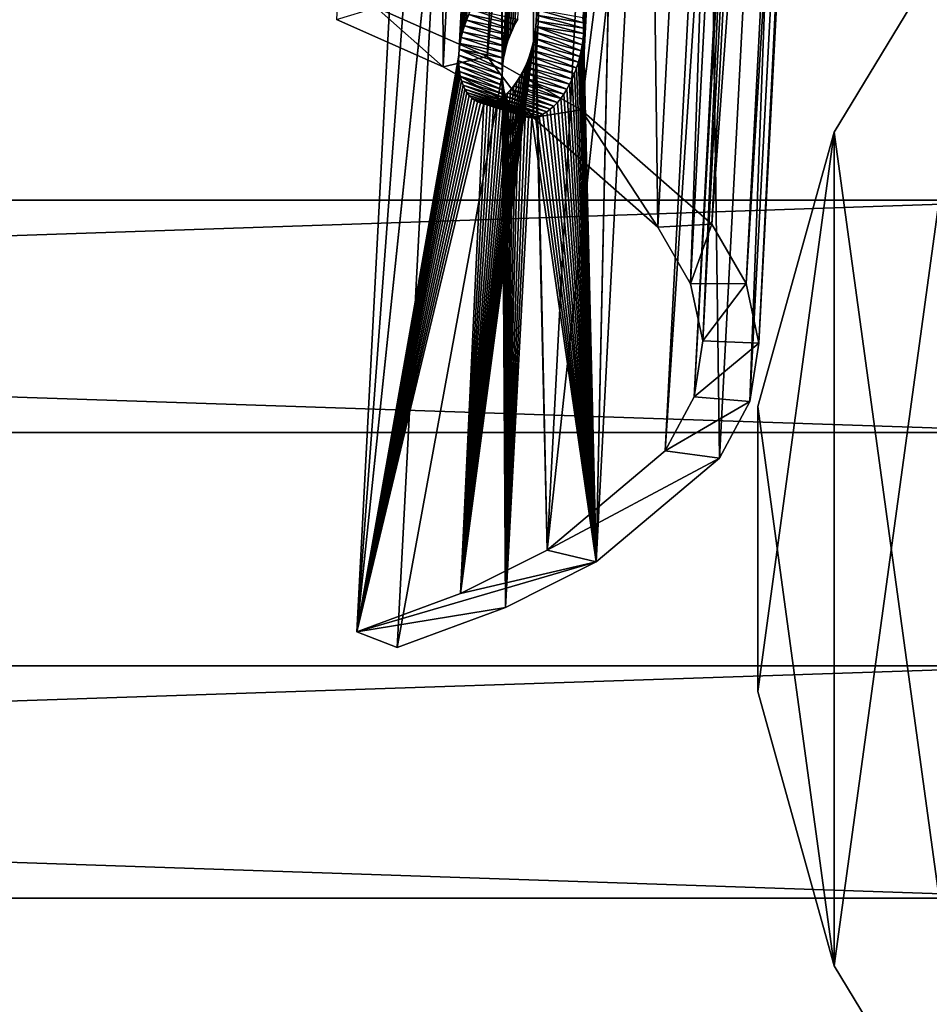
# Model space of a CAD drawing. Extents: x -1448 to 108, y -535 to 375.
# Tile 87 of 147: x -143 to -62, y -41 to 47. Entities that reach past the tile are written whole.
import ezdxf

# ---------------------------------------------------------------- set-up
doc = ezdxf.new("R2010")
doc.units = 0
doc.header["$LTSCALE"] = 33.374815
for name, color, linetype in [('121', 7, 'CONTINUOUS'), ('123', 7, 'CONTINUOUS'), ('306', 7, 'CONTINUOUS'), ('307', 7, 'CONTINUOUS'), ('308', 7, 'CONTINUOUS'), ('311', 7, 'CONTINUOUS'), ('315', 7, 'CONTINUOUS'), ('316', 7, 'CONTINUOUS'), ('338', 7, 'CONTINUOUS'), ('339', 7, 'CONTINUOUS'), ('344', 7, 'CONTINUOUS')]:
    doc.layers.add(name, color=color, linetype=linetype)

msp = doc.modelspace()

# ---------------------------------------------------------------- linework, layer by layer
at = {"layer": '121', "color": 7, "linetype": 'CONTINUOUS'}
for points in [[(-1269.977, 10.392, -224.76), (-1269.977, 51.514, -219.023), (-49.977, 10.392, -224.76), (-1269.977, 10.392, -224.76)], [(-49.977, 10.392, -224.76), (-1269.977, 51.514, -219.023), (-49.977, 51.514, -219.023), (-49.977, 10.392, -224.76)], [(-1269.977, -31.085, -222.842), (-1269.977, 10.392, -224.76), (-49.977, -31.085, -222.842), (-1269.977, -31.085, -222.842)], [(-49.977, -31.085, -222.842), (-1269.977, 10.392, -224.76), (-49.977, 10.392, -224.76), (-49.977, -31.085, -222.842)], [(-1269.977, -71.503, -213.336), (-1269.977, -31.085, -222.842), (-49.977, -71.503, -213.336), (-1269.977, -71.503, -213.336)], [(-49.977, -71.503, -213.336), (-1269.977, -31.085, -222.842), (-49.977, -31.085, -222.842), (-49.977, -71.503, -213.336)]]:
    msp.add_3dface(points, dxfattribs=at)
at = {"layer": '123', "color": 7, "linetype": 'CONTINUOUS'}
for points in [[(-1269.977, 71.503, 213.336), (-1269.977, 31.085, 222.842), (-49.977, 71.503, 213.336), (-1269.977, 71.503, 213.336)], [(-1269.977, 31.085, 222.842), (-49.977, 31.085, 222.842), (-49.977, 71.503, 213.336), (-1269.977, 31.085, 222.842)], [(-1269.977, 31.085, 222.842), (-1269.977, -10.392, 224.76), (-49.977, 31.085, 222.842), (-1269.977, 31.085, 222.842)], [(-1269.977, -10.392, 224.76), (-49.977, -10.392, 224.76), (-49.977, 31.085, 222.842), (-1269.977, -10.392, 224.76)], [(-1269.977, -10.392, 224.76), (-1269.977, -51.514, 219.023), (-49.977, -10.392, 224.76), (-1269.977, -10.392, 224.76)], [(-1269.977, -51.514, 219.023), (-49.977, -51.514, 219.023), (-49.977, -10.392, 224.76), (-1269.977, -51.514, 219.023)]]:
    msp.add_3dface(points, dxfattribs=at)
at = {"layer": '306', "linetype": 'CONTINUOUS'}
for points in [[(-114.649, 47.151, -391.362), (-105.168, 42.952, -381.522), (-105.836, 215.42, -328.056), (-114.649, 47.151, -391.362)], [(-105.836, 215.42, -328.056), (-105.168, 42.952, -381.522), (-96.355, 211.221, -318.215), (-105.836, 215.42, -328.056)], [(-105.168, 42.952, -381.522), (-97.153, 38.419, -370.59), (-96.355, 211.221, -318.215), (-105.168, 42.952, -381.522)], [(-96.355, 211.221, -318.215), (-97.153, 38.419, -370.59), (-88.34, 206.689, -307.284), (-96.355, 211.221, -318.215)], [(-97.153, 38.419, -370.59), (-86.043, 28.681, -346.253), (-88.34, 206.689, -307.284), (-97.153, 38.419, -370.59)], [(-88.34, 206.689, -307.284), (-86.043, 28.681, -346.253), (-77.23, 196.951, -282.946), (-88.34, 206.689, -307.284)], [(-86.043, 28.681, -346.253), (-83.116, 23.624, -333.218), (-77.23, 196.951, -282.946), (-86.043, 28.681, -346.253)], [(-77.23, 196.951, -282.946), (-83.116, 23.624, -333.218), (-74.303, 191.893, -269.911), (-77.23, 196.951, -282.946)], [(-83.116, 23.624, -333.218), (-82.023, 18.556, -319.9), (-74.303, 191.893, -269.911), (-83.116, 23.624, -333.218)], [(-74.303, 191.893, -269.911), (-82.023, 18.556, -319.9), (-73.21, 186.825, -256.593), (-74.303, 191.893, -269.911)], [(-82.023, 18.556, -319.9), (-82.785, 13.567, -306.532), (-73.21, 186.825, -256.593), (-82.023, 18.556, -319.9)], [(-73.21, 186.825, -256.593), (-82.785, 13.567, -306.532), (-73.972, 181.836, -243.225), (-73.21, 186.825, -256.593)], [(-82.785, 13.567, -306.532), (-85.386, 8.74, -293.34), (-73.972, 181.836, -243.225), (-82.785, 13.567, -306.532)], [(-73.972, 181.836, -243.225), (-85.386, 8.74, -293.34), (-76.573, 177.009, -230.034), (-73.972, 181.836, -243.225)], [(-85.386, 8.74, -293.34), (-95.884, -0.096, -268.394), (-76.573, 177.009, -230.034), (-85.386, 8.74, -293.34)], [(-76.573, 177.009, -230.034), (-95.884, -0.096, -268.394), (-87.071, 168.174, -205.087), (-76.573, 177.009, -230.034)], [(-87.071, 168.174, -205.087), (-95.884, -0.096, -268.394), (-96.902, 46.542, -244.482), (-87.071, 168.174, -205.087)], [(-96.863, 47.055, -244.311), (-87.071, 168.174, -205.087), (-96.902, 46.542, -244.482), (-96.863, 47.055, -244.311)], [(-87.071, 168.174, -205.087), (-96.863, 47.055, -244.311), (-93.191, 117.167, -217.933), (-87.071, 168.174, -205.087)], [(-112.851, -7.387, -246.652), (-104.039, 160.883, -183.345), (-100.054, 114.619, -208.664), (-112.851, -7.387, -246.652)], [(-96.863, 47.055, -244.311), (-96.849, 47.554, -244.101), (-93.191, 117.167, -217.933), (-96.863, 47.055, -244.311)], [(-100.096, 114.107, -208.837), (-112.851, -7.387, -246.652), (-100.054, 114.619, -208.664), (-100.096, 114.107, -208.837)], [(-103.768, 43.994, -235.215), (-112.851, -7.387, -246.652), (-100.096, 114.107, -208.837), (-103.768, 43.994, -235.215)], [(-103.768, 43.994, -235.215), (-100.096, 114.107, -208.837), (-100.107, 113.607, -209.045), (-103.768, 43.994, -235.215)], [(-103.726, 44.507, -235.042), (-103.768, 43.994, -235.215), (-100.107, 113.607, -209.045), (-103.726, 44.507, -235.042)], [(-100.088, 113.122, -209.288), (-103.726, 44.507, -235.042), (-100.107, 113.607, -209.045), (-100.088, 113.122, -209.288)], [(-103.655, 45.027, -234.907), (-103.726, 44.507, -235.042), (-100.088, 113.122, -209.288), (-103.655, 45.027, -234.907)], [(-100.039, 112.655, -209.564), (-103.655, 45.027, -234.907), (-100.088, 113.122, -209.288), (-100.039, 112.655, -209.564)], [(-103.553, 45.553, -234.809), (-103.655, 45.027, -234.907), (-100.039, 112.655, -209.564), (-103.553, 45.553, -234.809)], [(-99.96, 112.215, -209.868), (-103.553, 45.553, -234.809), (-100.039, 112.655, -209.564), (-99.96, 112.215, -209.868)], [(-103.424, 46.075, -234.751), (-103.553, 45.553, -234.809), (-99.96, 112.215, -209.868), (-103.424, 46.075, -234.751)], [(-99.853, 111.803, -210.199), (-103.424, 46.075, -234.751), (-99.96, 112.215, -209.868), (-99.853, 111.803, -210.199)], [(-103.269, 46.59, -234.733), (-103.424, 46.075, -234.751), (-99.853, 111.803, -210.199), (-103.269, 46.59, -234.733)], [(-99.718, 111.422, -210.555), (-103.269, 46.59, -234.733), (-99.853, 111.803, -210.199), (-99.718, 111.422, -210.555)], [(-103.087, 47.097, -234.755), (-103.269, 46.59, -234.733), (-99.718, 111.422, -210.555), (-103.087, 47.097, -234.755)], [(-99.557, 111.073, -210.934), (-103.087, 47.097, -234.755), (-99.718, 111.422, -210.555), (-99.557, 111.073, -210.934)], [(-102.882, 47.593, -234.817), (-103.087, 47.097, -234.755), (-99.557, 111.073, -210.934), (-102.882, 47.593, -234.817)], [(-96.902, 46.542, -244.482), (-95.884, -0.096, -268.394), (-96.968, 46.02, -244.613), (-96.902, 46.542, -244.482)], [(-95.884, -0.096, -268.394), (-103.622, -3.97, -257.019), (-96.968, 46.02, -244.613), (-95.884, -0.096, -268.394)], [(-96.968, 46.02, -244.613), (-103.622, -3.97, -257.019), (-97.059, 45.491, -244.704), (-96.968, 46.02, -244.613)], [(-97.059, 45.491, -244.704), (-103.622, -3.97, -257.019), (-97.174, 44.965, -244.753), (-97.059, 45.491, -244.704)], [(-97.174, 44.965, -244.753), (-103.622, -3.97, -257.019), (-97.313, 44.444, -244.76), (-97.174, 44.965, -244.753)], [(-112.851, -7.387, -246.652), (-103.768, 43.994, -235.215), (-103.779, 43.494, -235.423), (-112.851, -7.387, -246.652)], [(-97.313, 44.444, -244.76), (-103.622, -3.97, -257.019), (-97.475, 43.931, -244.725), (-97.313, 44.444, -244.76)], [(-97.475, 43.931, -244.725), (-103.622, -3.97, -257.019), (-97.659, 43.43, -244.649), (-97.475, 43.931, -244.725)], [(-103.76, 43.01, -235.666), (-112.851, -7.387, -246.652), (-103.779, 43.494, -235.423), (-103.76, 43.01, -235.666)], [(-103.711, 42.543, -235.942), (-112.851, -7.387, -246.652), (-103.76, 43.01, -235.666), (-103.711, 42.543, -235.942)], [(-97.659, 43.43, -244.649), (-103.622, -3.97, -257.019), (-97.863, 42.947, -244.533), (-97.659, 43.43, -244.649)], [(-103.632, 42.103, -236.246), (-112.851, -7.387, -246.652), (-103.711, 42.543, -235.942), (-103.632, 42.103, -236.246)], [(-103.525, 41.691, -236.576), (-112.851, -7.387, -246.652), (-103.632, 42.103, -236.246), (-103.525, 41.691, -236.576)], [(-97.863, 42.947, -244.533), (-103.622, -3.97, -257.019), (-98.085, 42.486, -244.379), (-97.863, 42.947, -244.533)], [(-98.085, 42.486, -244.379), (-103.622, -3.97, -257.019), (-98.325, 42.051, -244.187), (-98.085, 42.486, -244.379)], [(-103.39, 41.309, -236.933), (-112.851, -7.387, -246.652), (-103.525, 41.691, -236.576), (-103.39, 41.309, -236.933)], [(-103.229, 40.961, -237.312), (-112.851, -7.387, -246.652), (-103.39, 41.309, -236.933), (-103.229, 40.961, -237.312)], [(-98.325, 42.051, -244.187), (-103.622, -3.97, -257.019), (-98.58, 41.643, -243.96), (-98.325, 42.051, -244.187)], [(-98.58, 41.643, -243.96), (-103.622, -3.97, -257.019), (-98.85, 41.265, -243.699), (-98.58, 41.643, -243.96)], [(-98.85, 41.265, -243.699), (-103.622, -3.97, -257.019), (-99.129, 40.924, -243.408), (-98.85, 41.265, -243.699)], [(-103.044, 40.651, -237.709), (-112.851, -7.387, -246.652), (-103.229, 40.961, -237.312), (-103.044, 40.651, -237.709)], [(-102.836, 40.38, -238.12), (-112.851, -7.387, -246.652), (-103.044, 40.651, -237.709), (-102.836, 40.38, -238.12)], [(-102.609, 40.152, -238.544), (-112.851, -7.387, -246.652), (-102.836, 40.38, -238.12), (-102.609, 40.152, -238.544)], [(-99.129, 40.924, -243.408), (-103.622, -3.97, -257.019), (-99.419, 40.621, -243.09), (-99.129, 40.924, -243.408)], [(-99.419, 40.621, -243.09), (-103.622, -3.97, -257.019), (-99.717, 40.355, -242.744), (-99.419, 40.621, -243.09)], [(-99.717, 40.355, -242.744), (-103.622, -3.97, -257.019), (-100.021, 40.131, -242.376), (-99.717, 40.355, -242.744)], [(-102.362, 39.966, -238.978), (-112.851, -7.387, -246.652), (-102.609, 40.152, -238.544), (-102.362, 39.966, -238.978)], [(-102.099, 39.825, -239.418), (-112.851, -7.387, -246.652), (-102.362, 39.966, -238.978), (-102.099, 39.825, -239.418)], [(-101.824, 39.73, -239.859), (-112.851, -7.387, -246.652), (-102.099, 39.825, -239.418), (-101.824, 39.73, -239.859)], [(-101.538, 39.682, -240.299), (-112.851, -7.387, -246.652), (-101.824, 39.73, -239.859), (-101.538, 39.682, -240.299)], [(-103.622, -3.97, -257.019), (-112.851, -7.387, -246.652), (-101.538, 39.682, -240.299), (-103.622, -3.97, -257.019)], [(-100.021, 40.131, -242.376), (-103.622, -3.97, -257.019), (-100.327, 39.951, -241.988), (-100.021, 40.131, -242.376)], [(-100.327, 39.951, -241.988), (-103.622, -3.97, -257.019), (-100.634, 39.815, -241.584), (-100.327, 39.951, -241.988)], [(-100.634, 39.815, -241.584), (-103.622, -3.97, -257.019), (-100.939, 39.724, -241.166), (-100.634, 39.815, -241.584)], [(-100.939, 39.724, -241.166), (-103.622, -3.97, -257.019), (-101.242, 39.68, -240.736), (-100.939, 39.724, -241.166)], [(-101.242, 39.68, -240.736), (-103.622, -3.97, -257.019), (-101.538, 39.682, -240.299), (-101.242, 39.68, -240.736)]]:
    msp.add_3dface(points, dxfattribs=at)
at = {"layer": '307', "linetype": 'CONTINUOUS'}
for points in [[(-104.039, 160.883, -183.345), (-112.851, -7.387, -246.652), (-100.446, 159.495, -180.156), (-104.039, 160.883, -183.345)], [(-100.446, 159.495, -180.156), (-112.851, -7.387, -246.652), (-109.259, -8.775, -243.463), (-100.446, 159.495, -180.156)]]:
    msp.add_3dface(points, dxfattribs=at)
at = {"layer": '308', "linetype": 'CONTINUOUS'}
for points in [[(-105.168, 42.952, -381.522), (-114.649, 47.151, -391.362), (-111.137, 48.241, -394.75), (-105.168, 42.952, -381.522)], [(-101.228, 43.853, -384.465), (-105.168, 42.952, -381.522), (-111.137, 48.241, -394.75), (-101.228, 43.853, -384.465)], [(-97.153, 38.419, -370.59), (-105.168, 42.952, -381.522), (-101.228, 43.853, -384.465), (-97.153, 38.419, -370.59)], [(-92.848, 39.114, -373.037), (-97.153, 38.419, -370.59), (-101.228, 43.853, -384.465), (-92.848, 39.114, -373.037)], [(-86.043, 28.681, -346.253), (-97.153, 38.419, -370.59), (-92.848, 39.114, -373.037), (-86.043, 28.681, -346.253)], [(-81.233, 28.934, -347.594), (-86.043, 28.681, -346.253), (-92.848, 39.114, -373.037), (-81.233, 28.934, -347.594)], [(-83.116, 23.624, -333.218), (-86.043, 28.681, -346.253), (-81.233, 28.934, -347.594), (-83.116, 23.624, -333.218)], [(-78.172, 23.646, -333.965), (-83.116, 23.624, -333.218), (-81.233, 28.934, -347.594), (-78.172, 23.646, -333.965)], [(-82.023, 18.556, -319.9), (-83.116, 23.624, -333.218), (-78.172, 23.646, -333.965), (-82.023, 18.556, -319.9)], [(-77.03, 18.347, -320.04), (-82.023, 18.556, -319.9), (-78.172, 23.646, -333.965), (-77.03, 18.347, -320.04)], [(-82.785, 13.567, -306.532), (-82.023, 18.556, -319.9), (-77.03, 18.347, -320.04), (-82.785, 13.567, -306.532)], [(-77.826, 13.131, -306.064), (-82.785, 13.567, -306.532), (-77.03, 18.347, -320.04), (-77.826, 13.131, -306.064)], [(-85.386, 8.74, -293.34), (-82.785, 13.567, -306.532), (-77.826, 13.131, -306.064), (-85.386, 8.74, -293.34)], [(-80.546, 8.084, -292.27), (-85.386, 8.74, -293.34), (-77.826, 13.131, -306.064), (-80.546, 8.084, -292.27)], [(-95.884, -0.096, -268.394), (-85.386, 8.74, -293.34), (-80.546, 8.084, -292.27), (-95.884, -0.096, -268.394)], [(-91.521, -1.153, -266.191), (-95.884, -0.096, -268.394), (-80.546, 8.084, -292.27), (-91.521, -1.153, -266.191)], [(-103.622, -3.97, -257.019), (-95.884, -0.096, -268.394), (-91.521, -1.153, -266.191), (-103.622, -3.97, -257.019)], [(-112.851, -7.387, -246.652), (-103.622, -3.97, -257.019), (-91.521, -1.153, -266.191), (-112.851, -7.387, -246.652)], [(-99.611, -5.203, -254.3), (-112.851, -7.387, -246.652), (-91.521, -1.153, -266.191), (-99.611, -5.203, -254.3)], [(-109.259, -8.775, -243.463), (-112.851, -7.387, -246.652), (-99.611, -5.203, -254.3), (-109.259, -8.775, -243.463)]]:
    msp.add_3dface(points, dxfattribs=at)
at = {"layer": '311', "linetype": 'CONTINUOUS'}
for points in [[(-101.228, 43.853, -384.465), (-111.137, 48.241, -394.75), (-92.415, 212.122, -321.158), (-101.228, 43.853, -384.465)], [(-101.228, 43.853, -384.465), (-92.415, 212.122, -321.158), (-84.035, 207.384, -309.73), (-101.228, 43.853, -384.465)], [(-92.848, 39.114, -373.037), (-101.228, 43.853, -384.465), (-84.035, 207.384, -309.73), (-92.848, 39.114, -373.037)], [(-92.848, 39.114, -373.037), (-84.035, 207.384, -309.73), (-72.42, 197.203, -284.288), (-92.848, 39.114, -373.037)], [(-81.233, 28.934, -347.594), (-92.848, 39.114, -373.037), (-72.42, 197.203, -284.288), (-81.233, 28.934, -347.594)], [(-81.233, 28.934, -347.594), (-72.42, 197.203, -284.288), (-69.36, 191.915, -270.658), (-81.233, 28.934, -347.594)], [(-78.172, 23.646, -333.965), (-81.233, 28.934, -347.594), (-69.36, 191.915, -270.658), (-78.172, 23.646, -333.965)], [(-78.172, 23.646, -333.965), (-69.36, 191.915, -270.658), (-68.217, 186.617, -256.733), (-78.172, 23.646, -333.965)], [(-77.03, 18.347, -320.04), (-78.172, 23.646, -333.965), (-68.217, 186.617, -256.733), (-77.03, 18.347, -320.04)], [(-77.03, 18.347, -320.04), (-68.217, 186.617, -256.733), (-69.013, 181.4, -242.757), (-77.03, 18.347, -320.04)], [(-77.826, 13.131, -306.064), (-77.03, 18.347, -320.04), (-69.013, 181.4, -242.757), (-77.826, 13.131, -306.064)], [(-77.826, 13.131, -306.064), (-69.013, 181.4, -242.757), (-71.733, 176.353, -228.964), (-77.826, 13.131, -306.064)], [(-80.546, 8.084, -292.27), (-71.733, 176.353, -228.964), (-82.708, 167.116, -202.884), (-80.546, 8.084, -292.27)], [(-80.546, 8.084, -292.27), (-77.826, 13.131, -306.064), (-71.733, 176.353, -228.964), (-80.546, 8.084, -292.27)], [(-91.521, -1.153, -266.191), (-80.546, 8.084, -292.27), (-82.708, 167.116, -202.884), (-91.521, -1.153, -266.191)], [(-91.521, -1.153, -266.191), (-82.708, 167.116, -202.884), (-88.976, 116.509, -215.273), (-91.521, -1.153, -266.191)], [(-100.446, 159.495, -180.156), (-109.259, -8.775, -243.463), (-99.89, 42.225, -232.548), (-100.446, 159.495, -180.156)], [(-96.208, 112.824, -205.967), (-100.446, 159.495, -180.156), (-99.88, 42.711, -232.345), (-96.208, 112.824, -205.967)], [(-99.88, 42.711, -232.345), (-100.446, 159.495, -180.156), (-99.89, 42.225, -232.548), (-99.88, 42.711, -232.345)], [(-91.521, -1.153, -266.191), (-88.988, 116.023, -215.477), (-92.66, 45.911, -241.855), (-91.521, -1.153, -266.191)], [(-88.988, 116.023, -215.477), (-89.027, 115.524, -215.643), (-92.66, 45.911, -241.855), (-88.988, 116.023, -215.477)], [(-88.988, 116.023, -215.477), (-91.521, -1.153, -266.191), (-88.976, 116.509, -215.273), (-88.988, 116.023, -215.477)], [(-89.092, 115.015, -215.77), (-89.182, 114.497, -215.857), (-92.661, 46.867, -241.409), (-89.092, 115.015, -215.77)], [(-92.648, 46.397, -241.65), (-89.092, 115.015, -215.77), (-92.661, 46.867, -241.409), (-92.648, 46.397, -241.65)], [(-92.66, 45.911, -241.855), (-89.027, 115.524, -215.643), (-92.648, 46.397, -241.65), (-92.66, 45.911, -241.855)], [(-89.027, 115.524, -215.643), (-89.092, 115.015, -215.77), (-92.648, 46.397, -241.65), (-89.027, 115.524, -215.643)], [(-92.661, 46.867, -241.409), (-89.182, 114.497, -215.857), (-92.7, 47.32, -241.131), (-92.661, 46.867, -241.409)], [(-96.208, 112.824, -205.967), (-99.88, 42.711, -232.345), (-99.839, 43.209, -232.178), (-96.208, 112.824, -205.967)], [(-96.218, 112.337, -206.17), (-96.208, 112.824, -205.967), (-99.839, 43.209, -232.178), (-96.218, 112.337, -206.17)], [(-99.768, 43.717, -232.047), (-96.218, 112.337, -206.17), (-99.839, 43.209, -232.178), (-99.768, 43.717, -232.047)], [(-96.199, 111.865, -206.408), (-96.218, 112.337, -206.17), (-99.768, 43.717, -232.047), (-96.199, 111.865, -206.408)], [(-99.668, 44.231, -231.953), (-96.199, 111.865, -206.408), (-99.768, 43.717, -232.047), (-99.668, 44.231, -231.953)], [(-96.149, 111.409, -206.679), (-96.199, 111.865, -206.408), (-99.668, 44.231, -231.953), (-96.149, 111.409, -206.679)], [(-99.54, 44.744, -231.898), (-96.149, 111.409, -206.679), (-99.668, 44.231, -231.953), (-99.54, 44.744, -231.898)], [(-96.071, 110.978, -206.979), (-96.149, 111.409, -206.679), (-99.54, 44.744, -231.898), (-96.071, 110.978, -206.979)], [(-99.384, 45.253, -231.883), (-96.071, 110.978, -206.979), (-99.54, 44.744, -231.898), (-99.384, 45.253, -231.883)], [(-95.963, 110.573, -207.308), (-96.071, 110.978, -206.979), (-99.384, 45.253, -231.883), (-95.963, 110.573, -207.308)], [(-99.201, 45.756, -231.908), (-95.963, 110.573, -207.308), (-99.384, 45.253, -231.883), (-99.201, 45.756, -231.908)], [(-95.826, 110.197, -207.664), (-95.963, 110.573, -207.308), (-99.201, 45.756, -231.908), (-95.826, 110.197, -207.664)], [(-98.993, 46.251, -231.973), (-95.826, 110.197, -207.664), (-99.201, 45.756, -231.908), (-98.993, 46.251, -231.973)], [(-95.662, 109.851, -208.046), (-95.826, 110.197, -207.664), (-98.993, 46.251, -231.973), (-95.662, 109.851, -208.046)], [(-98.762, 46.731, -232.079), (-95.662, 109.851, -208.046), (-98.993, 46.251, -231.973), (-98.762, 46.731, -232.079)], [(-95.472, 109.54, -208.449), (-95.662, 109.851, -208.046), (-98.762, 46.731, -232.079), (-95.472, 109.54, -208.449)], [(-98.51, 47.192, -232.224), (-95.472, 109.54, -208.449), (-98.762, 46.731, -232.079), (-98.51, 47.192, -232.224)], [(-92.699, 45.412, -242.021), (-91.521, -1.153, -266.191), (-92.66, 45.911, -241.855), (-92.699, 45.412, -242.021)], [(-92.854, 44.385, -242.235), (-91.521, -1.153, -266.191), (-92.764, 44.903, -242.148), (-92.854, 44.385, -242.235)], [(-92.764, 44.903, -242.148), (-91.521, -1.153, -266.191), (-92.699, 45.412, -242.021), (-92.764, 44.903, -242.148)], [(-93.107, 43.354, -242.285), (-91.521, -1.153, -266.191), (-92.968, 43.868, -242.281), (-93.107, 43.354, -242.285)], [(-92.968, 43.868, -242.281), (-91.521, -1.153, -266.191), (-92.854, 44.385, -242.235), (-92.968, 43.868, -242.281)], [(-93.27, 42.845, -242.247), (-91.521, -1.153, -266.191), (-93.107, 43.354, -242.285), (-93.27, 42.845, -242.247)], [(-109.259, -8.775, -243.463), (-99.611, -5.203, -254.3), (-99.89, 42.225, -232.548), (-109.259, -8.775, -243.463)], [(-99.89, 42.225, -232.548), (-99.611, -5.203, -254.3), (-99.871, 41.753, -232.786), (-99.89, 42.225, -232.548)], [(-93.664, 41.857, -242.046), (-91.521, -1.153, -266.191), (-93.456, 42.343, -242.167), (-93.664, 41.857, -242.046)], [(-93.456, 42.343, -242.167), (-91.521, -1.153, -266.191), (-93.27, 42.845, -242.247), (-93.456, 42.343, -242.167)], [(-99.871, 41.753, -232.786), (-99.611, -5.203, -254.3), (-99.821, 41.297, -233.057), (-99.871, 41.753, -232.786)], [(-99.821, 41.297, -233.057), (-99.611, -5.203, -254.3), (-99.743, 40.866, -233.357), (-99.821, 41.297, -233.057)], [(-94.14, 40.943, -241.683), (-91.521, -1.153, -266.191), (-93.892, 41.389, -241.885), (-94.14, 40.943, -241.683)], [(-93.892, 41.389, -241.885), (-91.521, -1.153, -266.191), (-93.664, 41.857, -242.046), (-93.892, 41.389, -241.885)], [(-99.743, 40.866, -233.357), (-99.611, -5.203, -254.3), (-99.635, 40.461, -233.686), (-99.743, 40.866, -233.357)], [(-99.635, 40.461, -233.686), (-99.611, -5.203, -254.3), (-99.498, 40.084, -234.042), (-99.635, 40.461, -233.686)], [(-94.689, 40.13, -241.168), (-91.521, -1.153, -266.191), (-94.406, 40.522, -241.444), (-94.689, 40.13, -241.168)], [(-94.406, 40.522, -241.444), (-91.521, -1.153, -266.191), (-94.14, 40.943, -241.683), (-94.406, 40.522, -241.444)], [(-99.498, 40.084, -234.042), (-99.611, -5.203, -254.3), (-99.334, 39.738, -234.424), (-99.498, 40.084, -234.042)], [(-99.334, 39.738, -234.424), (-99.611, -5.203, -254.3), (-99.144, 39.428, -234.827), (-99.334, 39.738, -234.424)], [(-95.293, 39.453, -240.518), (-91.521, -1.153, -266.191), (-94.985, 39.773, -240.859), (-95.293, 39.453, -240.518)], [(-94.985, 39.773, -240.859), (-91.521, -1.153, -266.191), (-94.689, 40.13, -241.168), (-94.985, 39.773, -240.859)], [(-99.144, 39.428, -234.827), (-99.611, -5.203, -254.3), (-98.931, 39.156, -235.248), (-99.144, 39.428, -234.827)], [(-98.931, 39.156, -235.248), (-99.611, -5.203, -254.3), (-98.694, 38.925, -235.685), (-98.931, 39.156, -235.248)], [(-98.694, 38.925, -235.685), (-99.611, -5.203, -254.3), (-98.436, 38.736, -236.135), (-98.694, 38.925, -235.685)], [(-98.436, 38.736, -236.135), (-99.611, -5.203, -254.3), (-98.159, 38.592, -236.597), (-98.436, 38.736, -236.135)], [(-98.159, 38.592, -236.597), (-99.611, -5.203, -254.3), (-97.867, 38.496, -237.062), (-98.159, 38.592, -236.597)], [(-96.922, 38.497, -238.453), (-91.521, -1.153, -266.191), (-96.594, 38.595, -238.902), (-96.922, 38.497, -238.453)], [(-96.594, 38.595, -238.902), (-91.521, -1.153, -266.191), (-96.264, 38.741, -239.336), (-96.594, 38.595, -238.902)], [(-96.264, 38.741, -239.336), (-91.521, -1.153, -266.191), (-95.936, 38.934, -239.753), (-96.264, 38.741, -239.336)], [(-95.936, 38.934, -239.753), (-91.521, -1.153, -266.191), (-95.611, 39.172, -240.148), (-95.936, 38.934, -239.753)], [(-95.611, 39.172, -240.148), (-91.521, -1.153, -266.191), (-95.293, 39.453, -240.518), (-95.611, 39.172, -240.148)], [(-97.867, 38.496, -237.062), (-99.611, -5.203, -254.3), (-97.563, 38.447, -237.528), (-97.867, 38.496, -237.062)], [(-99.611, -5.203, -254.3), (-91.521, -1.153, -266.191), (-97.246, 38.447, -237.994), (-99.611, -5.203, -254.3)], [(-97.563, 38.447, -237.528), (-99.611, -5.203, -254.3), (-97.246, 38.447, -237.994), (-97.563, 38.447, -237.528)], [(-97.246, 38.447, -237.994), (-91.521, -1.153, -266.191), (-96.922, 38.497, -238.453), (-97.246, 38.447, -237.994)]]:
    msp.add_3dface(points, dxfattribs=at)
at = {"layer": '315', "linetype": 'CONTINUOUS'}
for points in [[(-96.902, 46.542, -244.482), (-96.968, 46.02, -244.613), (-92.764, 44.903, -242.148), (-96.902, 46.542, -244.482)], [(-96.863, 47.055, -244.311), (-96.902, 46.542, -244.482), (-92.66, 45.911, -241.855), (-96.863, 47.055, -244.311)], [(-96.902, 46.542, -244.482), (-92.764, 44.903, -242.148), (-92.699, 45.412, -242.021), (-96.902, 46.542, -244.482)], [(-96.902, 46.542, -244.482), (-92.699, 45.412, -242.021), (-92.66, 45.911, -241.855), (-96.902, 46.542, -244.482)], [(-96.968, 46.02, -244.613), (-97.059, 45.491, -244.704), (-92.854, 44.385, -242.235), (-96.968, 46.02, -244.613)], [(-96.968, 46.02, -244.613), (-92.854, 44.385, -242.235), (-92.764, 44.903, -242.148), (-96.968, 46.02, -244.613)], [(-97.174, 44.965, -244.753), (-97.313, 44.444, -244.76), (-93.107, 43.354, -242.285), (-97.174, 44.965, -244.753)], [(-97.059, 45.491, -244.704), (-97.174, 44.965, -244.753), (-92.968, 43.868, -242.281), (-97.059, 45.491, -244.704)], [(-97.174, 44.965, -244.753), (-93.107, 43.354, -242.285), (-92.968, 43.868, -242.281), (-97.174, 44.965, -244.753)], [(-97.059, 45.491, -244.704), (-92.968, 43.868, -242.281), (-92.854, 44.385, -242.235), (-97.059, 45.491, -244.704)], [(-103.779, 43.494, -235.423), (-103.768, 43.994, -235.215), (-99.89, 42.225, -232.548), (-103.779, 43.494, -235.423)], [(-103.768, 43.994, -235.215), (-99.88, 42.711, -232.345), (-99.89, 42.225, -232.548), (-103.768, 43.994, -235.215)], [(-97.475, 43.931, -244.725), (-97.659, 43.43, -244.649), (-93.456, 42.343, -242.167), (-97.475, 43.931, -244.725)], [(-97.313, 44.444, -244.76), (-97.475, 43.931, -244.725), (-93.27, 42.845, -242.247), (-97.313, 44.444, -244.76)], [(-97.475, 43.931, -244.725), (-93.456, 42.343, -242.167), (-93.27, 42.845, -242.247), (-97.475, 43.931, -244.725)], [(-97.313, 44.444, -244.76), (-93.27, 42.845, -242.247), (-93.107, 43.354, -242.285), (-97.313, 44.444, -244.76)], [(-103.76, 43.01, -235.666), (-103.779, 43.494, -235.423), (-99.871, 41.753, -232.786), (-103.76, 43.01, -235.666)], [(-103.779, 43.494, -235.423), (-99.89, 42.225, -232.548), (-99.871, 41.753, -232.786), (-103.779, 43.494, -235.423)], [(-103.711, 42.543, -235.942), (-103.76, 43.01, -235.666), (-99.821, 41.297, -233.057), (-103.711, 42.543, -235.942)], [(-103.76, 43.01, -235.666), (-99.871, 41.753, -232.786), (-99.821, 41.297, -233.057), (-103.76, 43.01, -235.666)], [(-97.659, 43.43, -244.649), (-97.863, 42.947, -244.533), (-93.664, 41.857, -242.046), (-97.659, 43.43, -244.649)], [(-97.659, 43.43, -244.649), (-93.664, 41.857, -242.046), (-93.456, 42.343, -242.167), (-97.659, 43.43, -244.649)], [(-103.632, 42.103, -236.246), (-103.711, 42.543, -235.942), (-99.743, 40.866, -233.357), (-103.632, 42.103, -236.246)], [(-103.711, 42.543, -235.942), (-99.821, 41.297, -233.057), (-99.743, 40.866, -233.357), (-103.711, 42.543, -235.942)], [(-103.525, 41.691, -236.576), (-103.632, 42.103, -236.246), (-99.635, 40.461, -233.686), (-103.525, 41.691, -236.576)], [(-103.632, 42.103, -236.246), (-99.743, 40.866, -233.357), (-99.635, 40.461, -233.686), (-103.632, 42.103, -236.246)], [(-98.085, 42.486, -244.379), (-98.325, 42.051, -244.187), (-94.14, 40.943, -241.683), (-98.085, 42.486, -244.379)], [(-97.863, 42.947, -244.533), (-98.085, 42.486, -244.379), (-93.892, 41.389, -241.885), (-97.863, 42.947, -244.533)], [(-98.085, 42.486, -244.379), (-94.14, 40.943, -241.683), (-93.892, 41.389, -241.885), (-98.085, 42.486, -244.379)], [(-97.863, 42.947, -244.533), (-93.892, 41.389, -241.885), (-93.664, 41.857, -242.046), (-97.863, 42.947, -244.533)], [(-103.39, 41.309, -236.933), (-103.525, 41.691, -236.576), (-99.498, 40.084, -234.042), (-103.39, 41.309, -236.933)], [(-103.525, 41.691, -236.576), (-99.635, 40.461, -233.686), (-99.498, 40.084, -234.042), (-103.525, 41.691, -236.576)], [(-103.229, 40.961, -237.312), (-103.39, 41.309, -236.933), (-99.334, 39.738, -234.424), (-103.229, 40.961, -237.312)], [(-103.39, 41.309, -236.933), (-99.498, 40.084, -234.042), (-99.334, 39.738, -234.424), (-103.39, 41.309, -236.933)], [(-98.85, 41.265, -243.699), (-99.129, 40.924, -243.408), (-94.985, 39.773, -240.859), (-98.85, 41.265, -243.699)], [(-98.58, 41.643, -243.96), (-98.85, 41.265, -243.699), (-94.689, 40.13, -241.168), (-98.58, 41.643, -243.96)], [(-98.85, 41.265, -243.699), (-94.985, 39.773, -240.859), (-94.689, 40.13, -241.168), (-98.85, 41.265, -243.699)], [(-98.325, 42.051, -244.187), (-98.58, 41.643, -243.96), (-94.406, 40.522, -241.444), (-98.325, 42.051, -244.187)], [(-98.58, 41.643, -243.96), (-94.689, 40.13, -241.168), (-94.406, 40.522, -241.444), (-98.58, 41.643, -243.96)], [(-98.325, 42.051, -244.187), (-94.406, 40.522, -241.444), (-94.14, 40.943, -241.683), (-98.325, 42.051, -244.187)], [(-103.044, 40.651, -237.709), (-103.229, 40.961, -237.312), (-99.144, 39.428, -234.827), (-103.044, 40.651, -237.709)], [(-103.229, 40.961, -237.312), (-99.334, 39.738, -234.424), (-99.144, 39.428, -234.827), (-103.229, 40.961, -237.312)], [(-102.836, 40.38, -238.12), (-103.044, 40.651, -237.709), (-98.931, 39.156, -235.248), (-102.836, 40.38, -238.12)], [(-103.044, 40.651, -237.709), (-99.144, 39.428, -234.827), (-98.931, 39.156, -235.248), (-103.044, 40.651, -237.709)], [(-102.609, 40.152, -238.544), (-102.836, 40.38, -238.12), (-98.694, 38.925, -235.685), (-102.609, 40.152, -238.544)], [(-102.836, 40.38, -238.12), (-98.931, 39.156, -235.248), (-98.694, 38.925, -235.685), (-102.836, 40.38, -238.12)], [(-99.717, 40.355, -242.744), (-100.021, 40.131, -242.376), (-95.936, 38.934, -239.753), (-99.717, 40.355, -242.744)], [(-99.419, 40.621, -243.09), (-99.717, 40.355, -242.744), (-95.611, 39.172, -240.148), (-99.419, 40.621, -243.09)], [(-99.717, 40.355, -242.744), (-95.936, 38.934, -239.753), (-95.611, 39.172, -240.148), (-99.717, 40.355, -242.744)], [(-99.129, 40.924, -243.408), (-99.419, 40.621, -243.09), (-95.293, 39.453, -240.518), (-99.129, 40.924, -243.408)], [(-99.419, 40.621, -243.09), (-95.611, 39.172, -240.148), (-95.293, 39.453, -240.518), (-99.419, 40.621, -243.09)], [(-99.129, 40.924, -243.408), (-95.293, 39.453, -240.518), (-94.985, 39.773, -240.859), (-99.129, 40.924, -243.408)], [(-102.362, 39.966, -238.978), (-102.609, 40.152, -238.544), (-98.436, 38.736, -236.135), (-102.362, 39.966, -238.978)], [(-102.609, 40.152, -238.544), (-98.694, 38.925, -235.685), (-98.436, 38.736, -236.135), (-102.609, 40.152, -238.544)], [(-102.099, 39.825, -239.418), (-102.362, 39.966, -238.978), (-98.159, 38.592, -236.597), (-102.099, 39.825, -239.418)], [(-102.362, 39.966, -238.978), (-98.436, 38.736, -236.135), (-98.159, 38.592, -236.597), (-102.362, 39.966, -238.978)], [(-101.824, 39.73, -239.859), (-102.099, 39.825, -239.418), (-97.867, 38.496, -237.062), (-101.824, 39.73, -239.859)], [(-102.099, 39.825, -239.418), (-98.159, 38.592, -236.597), (-97.867, 38.496, -237.062), (-102.099, 39.825, -239.418)], [(-101.538, 39.682, -240.299), (-101.824, 39.73, -239.859), (-97.563, 38.447, -237.528), (-101.538, 39.682, -240.299)], [(-101.824, 39.73, -239.859), (-97.867, 38.496, -237.062), (-97.563, 38.447, -237.528), (-101.824, 39.73, -239.859)], [(-101.242, 39.68, -240.736), (-101.538, 39.682, -240.299), (-97.246, 38.447, -237.994), (-101.242, 39.68, -240.736)], [(-101.538, 39.682, -240.299), (-97.563, 38.447, -237.528), (-97.246, 38.447, -237.994), (-101.538, 39.682, -240.299)], [(-100.939, 39.724, -241.166), (-101.242, 39.68, -240.736), (-96.922, 38.497, -238.453), (-100.939, 39.724, -241.166)], [(-101.242, 39.68, -240.736), (-97.246, 38.447, -237.994), (-96.922, 38.497, -238.453), (-101.242, 39.68, -240.736)], [(-100.634, 39.815, -241.584), (-100.939, 39.724, -241.166), (-96.594, 38.595, -238.902), (-100.634, 39.815, -241.584)], [(-100.939, 39.724, -241.166), (-96.922, 38.497, -238.453), (-96.594, 38.595, -238.902), (-100.939, 39.724, -241.166)], [(-100.327, 39.951, -241.988), (-100.634, 39.815, -241.584), (-96.264, 38.741, -239.336), (-100.327, 39.951, -241.988)], [(-100.634, 39.815, -241.584), (-96.594, 38.595, -238.902), (-96.264, 38.741, -239.336), (-100.634, 39.815, -241.584)], [(-100.021, 40.131, -242.376), (-100.327, 39.951, -241.988), (-96.264, 38.741, -239.336), (-100.021, 40.131, -242.376)], [(-100.021, 40.131, -242.376), (-96.264, 38.741, -239.336), (-95.936, 38.934, -239.753), (-100.021, 40.131, -242.376)]]:
    msp.add_3dface(points, dxfattribs=at)
at = {"layer": '316', "linetype": 'CONTINUOUS'}
for points in [[(-103.087, 47.097, -234.755), (-102.882, 47.593, -234.817), (-98.993, 46.251, -231.973), (-103.087, 47.097, -234.755)], [(-102.882, 47.593, -234.817), (-102.655, 48.069, -234.918), (-98.762, 46.731, -232.079), (-102.882, 47.593, -234.817)], [(-102.882, 47.593, -234.817), (-98.762, 46.731, -232.079), (-98.993, 46.251, -231.973), (-102.882, 47.593, -234.817)], [(-102.655, 48.069, -234.918), (-98.51, 47.192, -232.224), (-98.762, 46.731, -232.079), (-102.655, 48.069, -234.918)], [(-96.849, 47.554, -244.101), (-96.863, 47.055, -244.311), (-92.648, 46.397, -241.65), (-96.849, 47.554, -244.101)], [(-96.862, 48.037, -243.854), (-96.849, 47.554, -244.101), (-92.661, 46.867, -241.409), (-96.862, 48.037, -243.854)], [(-96.862, 48.037, -243.854), (-92.661, 46.867, -241.409), (-92.7, 47.32, -241.131), (-96.862, 48.037, -243.854)], [(-96.849, 47.554, -244.101), (-92.648, 46.397, -241.65), (-92.661, 46.867, -241.409), (-96.849, 47.554, -244.101)], [(-103.424, 46.075, -234.751), (-103.269, 46.59, -234.733), (-99.384, 45.253, -231.883), (-103.424, 46.075, -234.751)], [(-103.269, 46.59, -234.733), (-103.087, 47.097, -234.755), (-99.201, 45.756, -231.908), (-103.269, 46.59, -234.733)], [(-103.269, 46.59, -234.733), (-99.201, 45.756, -231.908), (-99.384, 45.253, -231.883), (-103.269, 46.59, -234.733)], [(-103.087, 47.097, -234.755), (-98.993, 46.251, -231.973), (-99.201, 45.756, -231.908), (-103.087, 47.097, -234.755)], [(-96.863, 47.055, -244.311), (-92.66, 45.911, -241.855), (-92.648, 46.397, -241.65), (-96.863, 47.055, -244.311)], [(-103.553, 45.553, -234.809), (-103.424, 46.075, -234.751), (-99.54, 44.744, -231.898), (-103.553, 45.553, -234.809)], [(-103.424, 46.075, -234.751), (-99.384, 45.253, -231.883), (-99.54, 44.744, -231.898), (-103.424, 46.075, -234.751)], [(-103.726, 44.507, -235.042), (-103.655, 45.027, -234.907), (-99.768, 43.717, -232.047), (-103.726, 44.507, -235.042)], [(-103.655, 45.027, -234.907), (-103.553, 45.553, -234.809), (-99.668, 44.231, -231.953), (-103.655, 45.027, -234.907)], [(-103.655, 45.027, -234.907), (-99.668, 44.231, -231.953), (-99.768, 43.717, -232.047), (-103.655, 45.027, -234.907)], [(-103.553, 45.553, -234.809), (-99.54, 44.744, -231.898), (-99.668, 44.231, -231.953), (-103.553, 45.553, -234.809)], [(-103.768, 43.994, -235.215), (-103.726, 44.507, -235.042), (-99.88, 42.711, -232.345), (-103.768, 43.994, -235.215)], [(-99.88, 42.711, -232.345), (-103.726, 44.507, -235.042), (-99.839, 43.209, -232.178), (-99.88, 42.711, -232.345)], [(-103.726, 44.507, -235.042), (-99.768, 43.717, -232.047), (-99.839, 43.209, -232.178), (-103.726, 44.507, -235.042)]]:
    msp.add_3dface(points, dxfattribs=at)
at = {"layer": '338', "color": 7, "linetype": 'CONTINUOUS'}
for points in [[(-70.312, 37.128, 4), (-57.17, 58.833, 4), (-70.312, -37.128, 4), (-70.312, 37.128, 4)], [(-70.312, -37.128, 4), (-57.17, 58.833, 4), (-57.17, -58.833, 4), (-70.312, -37.128, 4)], [(-77.135, 12.688, 4), (-70.312, 37.128, 4), (-77.135, -12.688, 4), (-77.135, 12.688, 4)], [(-77.135, -12.688, 4), (-70.312, 37.128, 4), (-70.312, -37.128, 4), (-77.135, -12.688, 4)]]:
    msp.add_3dface(points, dxfattribs=at)
at = {"layer": '339', "color": 7, "linetype": 'CONTINUOUS'}
for points in [[(-57.17, 58.833, 5), (-70.312, 37.128, 5), (-57.17, -58.833, 5), (-57.17, 58.833, 5)], [(-70.312, 37.128, 5), (-77.135, 12.688, 5), (-70.312, -37.128, 5), (-70.312, 37.128, 5)], [(-70.312, 37.128, 5), (-70.312, -37.128, 5), (-57.17, -58.833, 5), (-70.312, 37.128, 5)], [(-77.135, 12.688, 5), (-77.135, -12.688, 5), (-70.312, -37.128, 5), (-77.135, 12.688, 5)]]:
    msp.add_3dface(points, dxfattribs=at)
at = {"layer": '344', "color": 7, "linetype": 'CONTINUOUS'}
for points in [[(-57.17, 58.833, 4), (-70.312, 37.128, 4), (-57.17, 58.833, 5), (-57.17, 58.833, 4)], [(-57.17, 58.833, 5), (-70.312, 37.128, 4), (-70.312, 37.128, 5), (-57.17, 58.833, 5)], [(-70.312, 37.128, 4), (-77.135, 12.688, 4), (-70.312, 37.128, 5), (-70.312, 37.128, 4)], [(-70.312, 37.128, 5), (-77.135, 12.688, 4), (-77.135, 12.688, 5), (-70.312, 37.128, 5)], [(-77.135, 12.688, 4), (-77.135, -12.688, 4), (-77.135, 12.688, 5), (-77.135, 12.688, 4)], [(-77.135, 12.688, 5), (-77.135, -12.688, 4), (-77.135, -12.688, 5), (-77.135, 12.688, 5)], [(-77.135, -12.688, 4), (-70.312, -37.128, 4), (-77.135, -12.688, 5), (-77.135, -12.688, 4)], [(-77.135, -12.688, 5), (-70.312, -37.128, 4), (-70.312, -37.128, 5), (-77.135, -12.688, 5)], [(-70.312, -37.128, 4), (-57.17, -58.833, 4), (-70.312, -37.128, 5), (-70.312, -37.128, 4)], [(-70.312, -37.128, 5), (-57.17, -58.833, 4), (-57.17, -58.833, 5), (-70.312, -37.128, 5)]]:
    msp.add_3dface(points, dxfattribs=at)

doc.saveas('drawing.dxf')
